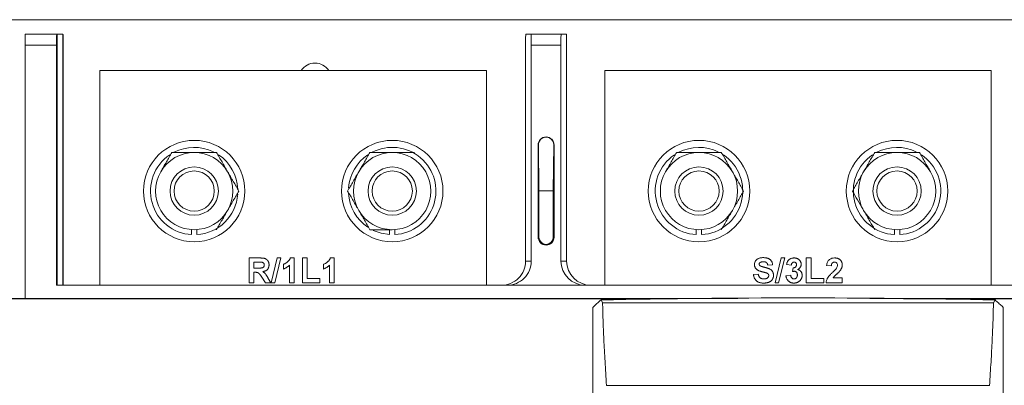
# Model space of a CAD drawing. Header units: inches. Extents: x 2934 to 6866, y 422 to 3136.
# Tile 25 of 84: x 3366 to 3570, y 1911 to 1987. Entities that reach past the tile are written whole.
import ezdxf

# ---------------------------------------------------------------- set-up
doc = ezdxf.new("R2010")
doc.units = ezdxf.units.IN
doc.header["$MEASUREMENT"] = 0
doc.layers.add('PWR_0400HP', color=7, linetype='Continuous')

# ---------------------------------------------------------------- blocks, each defined once
blk = doc.blocks.new('SSW6 S5 FRONT VIEW')
at = {"color": 7, "linetype": 'Continuous', "lineweight": 15}
for p, q in [((280.85, 12.41), (-81.85, 12.41)), ((-60.5, 7.11), (-60.5, 9.41)), ((-60.5, 9.41), (-57, 9.41)), ((-57, 9.41), (-57, 9.38)), ((-53.89, 9.41), (-57, 9.41)), ((-57, 9.38), (-53.96, 9.38)), ((-53.96, -42.59), (-53.96, 9.38)), ((-53.89, 9.41), (-52.71, 9.41)), ((-53.89, -42.59), (-53.89, 9.41)), ((-52.71, -42.59), (-52.71, 9.41)), ((-52.63, 9.33), (-52.71, 9.33)), ((-52.63, -42.59), (-52.63, 9.33)), ((44.25, 9.41), (43.14, 9.41)), ((44.25, 9.41), (50.46, 9.41)), ((50.46, 9.41), (51.56, 9.41)), ((-60.5, 7.11), (-60.5, -45.35)), ((-54, 7.11), (-60.5, 7.11)), ((-54, -42.59), (-54, 7.11)), ((-52.6, -42.59), (-52.6, 7.11)), ((43.1, -37.59), (43.1, 7.11)), ((44.29, -37.59), (44.29, 7.11)), ((50.41, 7.11), (44.29, 7.11)), ((50.41, -37.59), (50.41, 7.11)), ((51.6, -37.59), (51.6, 7.11)), ((35, 1.91), (-45, 1.91)), ((-45, 1.91), (-45, -42.59)), ((35, -42.59), (35, 1.91)), ((59.5, 1.91), (59.5, -42.59)), ((139.5, 1.91), (59.5, 1.91)), ((139.5, -42.59), (139.5, 1.91)), ((45.7, -13.54), (45.7, -32.64)), ((45.75, -13.54), (45.7, -13.54)), ((45.86, -23.04), (45.75, -13.54)), ((48.95, -13.54), (48.84, -23.04)), ((48.95, -13.54), (49, -13.54)), ((49, -32.64), (49, -13.54)), ((48.84, -23.04), (45.86, -23.04)), ((45.86, -23.04), (45.86, -32.64)), ((48.84, -32.64), (48.84, -23.04)), ((-26.05, -31.07), (-26.05, -32.12)), ((-24.95, -32.12), (-24.95, -31.07)), ((14.95, -31.09), (14.95, -32.12)), ((16.05, -32.12), (16.05, -31.07)), ((78.45, -31.07), (78.45, -32.12)), ((79.55, -32.12), (79.55, -31.07)), ((119.45, -31.07), (119.45, -32.12)), ((120.55, -32.12), (120.55, -31.07)), ((45.86, -32.64), (45.7, -32.64)), ((48.84, -32.64), (49, -32.64)), ((-14.15, -36.95), (-12, -36.95)), ((-14.15, -42.09), (-14.15, -36.95)), ((-12.32, -37.81), (-13.16, -37.81)), ((-13.16, -37.81), (-13.16, -39.06)), ((-9.56, -42.09), (-8.31, -36.95)), ((-7.57, -36.95), (-8.82, -42.09)), ((-8.31, -36.95), (-7.57, -36.95)), ((-7.04, -39.25), (-7.04, -38.27)), ((-5.79, -42.09), (-5.79, -38.43)), ((-5.59, -36.95), (-4.8, -36.95)), ((-4.8, -36.95), (-4.8, -42.09)), ((-3.09, -36.95), (-2.1, -36.95)), ((-3.09, -42.09), (-3.09, -36.95)), ((-2.1, -36.95), (-2.1, -41.23)), ((1.26, -39.25), (1.26, -38.27)), ((2.51, -42.09), (2.51, -38.43)), ((2.7, -36.95), (3.5, -36.95)), ((3.5, -36.95), (3.5, -42.09)), ((43.1, -37.59), (44.29, -37.59)), ((50.41, -37.59), (51.6, -37.59)), ((94.23, -38.4), (93.25, -38.46)), ((94.74, -42.09), (95.99, -36.95)), ((96.74, -36.95), (95.48, -42.09)), ((95.99, -36.95), (96.74, -36.95)), ((98.12, -38.46), (97.13, -38.32)), ((101.21, -36.95), (102.2, -36.95)), ((101.21, -42.09), (101.21, -36.95)), ((102.2, -36.95), (102.2, -41.23)), ((106.42, -38.6), (105.43, -38.5)), ((-13.16, -39.06), (-12.37, -39.06)), ((-13.16, -39.91), (-13.16, -42.09)), ((-12.94, -39.91), (-13.16, -39.91)), ((90.28, -40.37), (91.27, -40.31)), ((97, -40.63), (97.99, -40.51)), ((98.38, -39.79), (98.47, -38.99)), ((253, -42.59), (-54, -42.59)), ((-13.16, -42.09), (-14.15, -42.09)), ((-10.76, -42.09), (-11.49, -40.92)), ((-9.61, -42.09), (-10.76, -42.09)), ((-10.23, -41.07), (-9.61, -42.09)), ((-8.82, -42.09), (-9.56, -42.09)), ((-4.8, -42.09), (-5.79, -42.09)), ((0.53, -42.09), (-3.09, -42.09)), ((-2.1, -41.23), (0.53, -41.23)), ((0.53, -41.23), (0.53, -42.09)), ((3.5, -42.09), (2.51, -42.09)), ((95.48, -42.09), (94.74, -42.09)), ((104.84, -42.09), (101.21, -42.09)), ((102.2, -41.23), (104.84, -41.23)), ((104.84, -41.23), (104.84, -42.09)), ((108.66, -42.09), (105.3, -42.09)), ((106.75, -41.1), (108.66, -41.1)), ((108.66, -41.1), (108.66, -42.09)), ((87.04, -45.35), (-81.35, -45.35)), ((74.54, -45.43), (-81.35, -45.43)), ((139.95, -46.23), (59.05, -46.23)), ((280.35, -45.35), (114.35, -45.35)), ((280.35, -45.43), (121.37, -45.43)), ((139.95, -46.23), (140.28, -45.65)), ((57, -74.11), (57, -47.18)), ((142, -74.11), (142, -47.18)), ((139.14, -63.34), (59.86, -63.34))]:
    blk.add_line(p, q, dxfattribs=at)
at = {"color": 7, "linetype": 'Continuous', "lineweight": 15, "flags": 128}
for points in [[(20.12, -15.09), (20.12, -15.09)], [(-20.88, -31.09), (-20.88, -31.09)], [(11.55, -31.23), (13.18, -31.83), (14.95, -32.12)], [(83.62, -31.09), (83.62, -31.09)], [(115.38, -31.09), (115.38, -31.09)]]:
    blk.add_lwpolyline(points, dxfattribs=at)
at = {"color": 7, "linetype": 'Continuous', "lineweight": 15}
for centre, radius in [((-25.5, -23.09), 10.5), ((15.5, -23.09), 10.5), ((79, -23.09), 10.5), ((120, -23.09), 10.5), ((-25.5, -23.09), 5), ((15.5, -23.09), 5), ((79, -23.09), 5), ((120, -23.09), 5), ((-25.5, -23.09), 4.17), ((15.5, -23.09), 4.17), ((79, -23.09), 4.17), ((120, -23.09), 4.17)]:
    blk.add_circle(centre, radius, dxfattribs=at)
for centre, radius, start, end in [((-0.5, -0.09), 3.5, 34.8499, 145.1501), ((47.35, -13.54), 1.65, 0, 180), ((-25.5, -23.09), 9.05, 64.0284, 117.5629), ((15.5, -23.09), 9.05, 273.4842, 117.5629), ((79, -23.09), 9.05, 64.0284, 117.5629), ((120, -23.09), 9.05, 64.0284, 117.5629), ((-25.5, -23.09), 9.05, 124.1217, 266.5158), ((-25.5, -23.09), 8, 90, 150), ((-25.5, -23.09), 8, 30, 90), ((-25.5, -23.09), 9.05, 2.5346, 56.0252), ((15.5, -23.09), 9.05, 124.1217, 175.7581), ((15.5, -23.09), 8, 90, 150), ((15.5, -23.09), 8, 30, 90), ((79, -23.09), 9.05, 124.1217, 266.5158), ((79, -23.09), 8, 90, 150), ((79, -23.09), 8, 30, 90), ((79, -23.09), 9.05, 273.4842, 56.0252), ((120, -23.09), 9.05, 124.1217, 266.5158), ((120, -23.09), 8, 90, 150), ((120, -23.09), 8, 30, 90), ((120, -23.09), 9.05, 273.4842, 56.0252), ((-25.5, -23.09), 8, 150, 210), ((-25.5, -23.09), 8, 330, 30), ((15.5, -23.09), 8, 150, 210), ((15.5, -23.09), 8, 330, 30), ((79, -23.09), 8, 150, 210), ((79, -23.09), 8, 330, 30), ((120, -23.09), 8, 150, 210), ((120, -23.09), 8, 330, 30), ((-25.5, -23.09), 9.05, 273.4842, 355.8227), ((15.5, -23.09), 9.05, 182.6716, 236.1079), ((-25.5, -23.09), 8, 210, 270), ((-25.5, -23.09), 8, 270, 330), ((15.5, -23.09), 8, 210, 270), ((15.5, -23.09), 8, 270, 330), ((79, -23.09), 8, 210, 270), ((79, -23.09), 8, 270, 330), ((120, -23.09), 8, 210, 270), ((120, -23.09), 8, 270, 330), ((47.35, -32.64), 1.65, 180, 0), ((47.35, -32.64), 1.49, 180, 0)]:
    blk.add_arc(centre, radius, start, end, dxfattribs=at)
for centre, major_axis, ratio, start_param, end_param in [((-53.96, 7.11), (0, 2.3), 0.017455, 0.174802, 1.570796), ((-52.64, 7.11), (0, 2.3), 0.017455, 4.712389, 6.019262), ((43.14, 7.11), (0, 2.3), 0.017455, 0, 1.570796), ((44.25, 7.11), (0, 2.3), 0.017455, 4.712389, 6.283185), ((50.46, 7.11), (0, 2.3), 0.017455, 0, 1.570796), ((51.56, 7.11), (0, 2.3), 0.017455, 4.712389, 6.283185), ((47.35, -13.52), (0, 1.6), 0.999937, 4.701208, 7.865163), ((38.1, -37.59), (-5, 0), 0.999848, 1.570796, 3.141593), ((39.29, -37.59), (-5, 0), 0.999848, 1.570796, 3.141593), ((55.42, -37.59), (-5, 0), 0.999848, 0, 1.570796), ((56.6, -37.59), (-5, 0), 0.999848, 0, 1.570796)]:
    blk.add_ellipse(centre, major_axis=major_axis, ratio=ratio, start_param=start_param, end_param=end_param, dxfattribs=at)
for points, knots in [([(-32.43, -19.09), (-32.23, -18.75), (-32.03, -18.41), (-31.64, -17.73), (-31.45, -17.4), (-30.87, -16.4), (-30.49, -15.74), (-30.12, -15.09)], [0, 0, 0, 0, 0.25, 0.25, 0.5, 0.5, 1, 1, 1, 1]), ([(-30.12, -15.09), (-29.37, -15.09), (-28.6, -15.09), (-27.05, -15.09), (-26.28, -15.09), (-25.5, -15.09)], [0, 0, 0, 0, 0.5, 0.5, 1, 1, 1, 1]), ([(-25.5, -15.09), (-24.72, -15.09), (-23.93, -15.09), (-22.38, -15.09), (-21.63, -15.09), (-20.88, -15.09)], [0, 0, 0, 0, 0.5, 0.5, 1, 1, 1, 1]), ([(-20.88, -15.09), (-20.5, -15.74), (-20.12, -16.4), (-19.35, -17.73), (-18.96, -18.4), (-18.57, -19.09)], [0, 0, 0, 0, 0.5, 0.5, 1, 1, 1, 1]), ([(8.57, -19.09), (8.77, -18.75), (8.97, -18.41), (9.36, -17.73), (9.55, -17.4), (10.13, -16.4), (10.51, -15.74), (10.88, -15.09)], [0, 0, 0, 0, 0.25, 0.25, 0.5, 0.5, 1, 1, 1, 1]), ([(10.88, -15.09), (11.63, -15.09), (12.4, -15.09), (13.95, -15.09), (14.72, -15.09), (15.5, -15.09)], [0, 0, 0, 0, 0.5, 0.5, 1, 1, 1, 1]), ([(15.5, -15.09), (16.28, -15.09), (17.07, -15.09), (18.62, -15.09), (19.37, -15.09), (20.12, -15.09)], [0, 0, 0, 0, 0.5, 0.5, 1, 1, 1, 1]), ([(72.07, -19.09), (72.27, -18.75), (72.47, -18.41), (72.86, -17.73), (73.05, -17.4), (73.63, -16.4), (74.01, -15.74), (74.38, -15.09)], [0, 0, 0, 0, 0.25, 0.25, 0.5, 0.5, 1, 1, 1, 1]), ([(74.38, -15.09), (75.13, -15.09), (75.9, -15.09), (77.45, -15.09), (78.22, -15.09), (79, -15.09)], [0, 0, 0, 0, 0.5, 0.5, 1, 1, 1, 1]), ([(79, -15.09), (79.78, -15.09), (80.57, -15.09), (82.12, -15.09), (82.87, -15.09), (83.62, -15.09)], [0, 0, 0, 0, 0.5, 0.5, 1, 1, 1, 1]), ([(83.62, -15.09), (84, -15.74), (84.38, -16.4), (85.15, -17.73), (85.54, -18.4), (85.93, -19.09)], [0, 0, 0, 0, 0.5, 0.5, 1, 1, 1, 1]), ([(113.07, -19.09), (113.27, -18.75), (113.47, -18.41), (113.86, -17.73), (114.05, -17.4), (114.63, -16.4), (115.01, -15.74), (115.38, -15.09)], [0, 0, 0, 0, 0.25, 0.25, 0.5, 0.5, 1, 1, 1, 1]), ([(115.38, -15.09), (116.13, -15.09), (116.9, -15.09), (118.45, -15.09), (119.22, -15.09), (120, -15.09)], [0, 0, 0, 0, 0.5, 0.5, 1, 1, 1, 1]), ([(120, -15.09), (120.78, -15.09), (121.57, -15.09), (123.12, -15.09), (123.87, -15.09), (124.62, -15.09)], [0, 0, 0, 0, 0.5, 0.5, 1, 1, 1, 1]), ([(124.62, -15.09), (125, -15.74), (125.38, -16.4), (126.15, -17.73), (126.54, -18.4), (126.93, -19.09)], [0, 0, 0, 0, 0.5, 0.5, 1, 1, 1, 1]), ([(-18.57, -19.09), (-18.37, -19.43), (-18.18, -19.77), (-17.79, -20.44), (-17.59, -20.78), (-17.02, -21.78), (-16.64, -22.43), (-16.26, -23.09)], [0, 0, 0, 0, 0.25, 0.25, 0.5, 0.5, 1, 1, 1, 1]), ([(6.26, -23.09), (6.64, -22.43), (7.02, -21.77), (7.79, -20.44), (8.18, -19.77), (8.57, -19.09)], [0, 0, 0, 0, 0.5, 0.5, 1, 1, 1, 1]), ([(85.93, -19.09), (86.13, -19.43), (86.32, -19.77), (86.71, -20.44), (86.91, -20.78), (87.48, -21.78), (87.86, -22.43), (88.24, -23.09)], [0, 0, 0, 0, 0.25, 0.25, 0.5, 0.5, 1, 1, 1, 1]), ([(110.76, -23.09), (111.14, -22.43), (111.52, -21.77), (112.29, -20.44), (112.68, -19.77), (113.07, -19.09)], [0, 0, 0, 0, 0.5, 0.5, 1, 1, 1, 1]), ([(-16.26, -23.09), (-16.64, -23.74), (-17.02, -24.4), (-17.79, -25.73), (-18.18, -26.4), (-18.57, -27.09)], [0, 0, 0, 0, 0.5, 0.5, 1, 1, 1, 1]), ([(8.57, -27.09), (8.38, -26.75), (8.18, -26.41), (7.79, -25.73), (7.6, -25.4), (7.02, -24.4), (6.64, -23.74), (6.26, -23.09)], [0, 0, 0, 0, 0.25, 0.25, 0.5, 0.5, 1, 1, 1, 1]), ([(88.24, -23.09), (87.86, -23.74), (87.48, -24.4), (86.71, -25.73), (86.32, -26.4), (85.93, -27.09)], [0, 0, 0, 0, 0.5, 0.5, 1, 1, 1, 1]), ([(113.07, -27.09), (113.02, -26.99), (112.6, -26.27), (111.82, -24.92), (111.12, -23.7), (110.76, -23.09)], [0, 0, 0, 0, 0.070085, 0.530781, 1, 1, 1, 1]), ([(-18.57, -27.09), (-18.77, -27.43), (-18.96, -27.77), (-19.35, -28.44), (-19.55, -28.78), (-20.12, -29.78), (-20.5, -30.43), (-20.88, -31.09)], [0, 0, 0, 0, 0.25, 0.25, 0.5, 0.5, 1, 1, 1, 1]), ([(10.88, -31.09), (10.51, -30.43), (10.12, -29.77), (9.36, -28.44), (8.97, -27.77), (8.57, -27.09)], [0, 0, 0, 0, 0.5, 0.5, 1, 1, 1, 1]), ([(85.93, -27.09), (85.73, -27.43), (85.54, -27.77), (85.15, -28.44), (84.95, -28.78), (84.38, -29.78), (84, -30.43), (83.62, -31.09)], [0, 0, 0, 0, 0.25, 0.25, 0.5, 0.5, 1, 1, 1, 1]), ([(115.38, -31.09), (115.01, -30.43), (114.62, -29.77), (113.86, -28.44), (113.47, -27.77), (113.07, -27.09)], [0, 0, 0, 0, 0.5, 0.5, 1, 1, 1, 1]), ([(10.88, -31.09), (11.63, -31.09), (12.4, -31.09), (13.95, -31.09), (14.72, -31.09), (15.5, -31.09)], [0, 0, 0, 0, 0.5, 0.5, 1, 1, 1, 1]), ([(-12.37, -39.06), (-12.31, -39.06), (-12.19, -39.06), (-12.02, -39.05), (-11.88, -39.05), (-11.75, -39.04), (-11.63, -39.03), (-11.54, -39.02), (-11.46, -39.01), (-11.39, -38.99), (-11.31, -38.96), (-11.23, -38.92), (-11.16, -38.86), (-11.1, -38.79), (-11.05, -38.71), (-11.02, -38.62), (-10.99, -38.52), (-10.99, -38.45), (-10.99, -38.42)], [0, 0, 0, 0, 0.106133, 0.2022, 0.287612, 0.362434, 0.427235, 0.481515, 0.525378, 0.559603, 0.615755, 0.66966, 0.72189, 0.773986, 0.827166, 0.881228, 0.938789, 1, 1, 1, 1]), ([(-12.37, -39.06), (-12.31, -39.06), (-12.19, -39.06), (-12.02, -39.05), (-11.88, -39.05), (-11.75, -39.04), (-11.63, -39.03), (-11.54, -39.02), (-11.46, -39.01), (-11.39, -38.99), (-11.31, -38.96), (-11.23, -38.92), (-11.16, -38.86), (-11.1, -38.79), (-11.05, -38.71), (-11.02, -38.62), (-10.99, -38.52), (-10.99, -38.45), (-10.99, -38.42)], [0, 0, 0, 0, 0.106133, 0.2022, 0.287612, 0.362434, 0.427235, 0.481515, 0.525378, 0.559603, 0.615755, 0.66966, 0.72189, 0.773986, 0.827166, 0.881228, 0.938789, 1, 1, 1, 1]), ([(-11.54, -37.82), (-11.55, -37.82), (-11.59, -37.82), (-11.64, -37.81), (-11.72, -37.81), (-11.81, -37.81), (-11.91, -37.81), (-12.04, -37.81), (-12.17, -37.81), (-12.27, -37.81), (-12.32, -37.81)], [0, 0, 0, 0, 0.052659, 0.124813, 0.21921, 0.333205, 0.469464, 0.625352, 0.802199, 1, 1, 1, 1]), ([(-11.54, -37.82), (-11.55, -37.82), (-11.59, -37.82), (-11.64, -37.81), (-11.72, -37.81), (-11.81, -37.81), (-11.91, -37.81), (-12.04, -37.81), (-12.17, -37.81), (-12.27, -37.81), (-12.32, -37.81)], [0, 0, 0, 0, 0.052659, 0.124813, 0.21921, 0.333205, 0.469464, 0.625352, 0.802199, 1, 1, 1, 1]), ([(-12, -36.95), (-11.93, -36.95), (-11.8, -36.95), (-11.62, -36.96), (-11.45, -36.97), (-11.3, -36.98), (-11.16, -37), (-11.03, -37.02), (-10.92, -37.05), (-10.82, -37.08), (-10.72, -37.12), (-10.64, -37.17), (-10.56, -37.22), (-10.48, -37.28), (-10.41, -37.34), (-10.34, -37.41), (-10.28, -37.49), (-10.22, -37.57), (-10.17, -37.66), (-10.13, -37.75), (-10.09, -37.85), (-10.06, -37.95), (-10.03, -38.05), (-10.02, -38.15), (-10, -38.26), (-10, -38.34), (-10, -38.37)], [0, 0, 0, 0, 0.069825, 0.134565, 0.194651, 0.249722, 0.300282, 0.346384, 0.387789, 0.424666, 0.459085, 0.493256, 0.527124, 0.561048, 0.595231, 0.629883, 0.664994, 0.701292, 0.737973, 0.774267, 0.810855, 0.847273, 0.884511, 0.922312, 0.960505, 1, 1, 1, 1]), ([(-12, -36.95), (-11.93, -36.95), (-11.8, -36.95), (-11.62, -36.96), (-11.45, -36.97), (-11.3, -36.98), (-11.16, -37), (-11.03, -37.02), (-10.92, -37.05), (-10.82, -37.08), (-10.72, -37.12), (-10.64, -37.17), (-10.56, -37.22), (-10.48, -37.28), (-10.41, -37.34), (-10.34, -37.41), (-10.28, -37.49), (-10.22, -37.57), (-10.17, -37.66), (-10.13, -37.75), (-10.09, -37.85), (-10.06, -37.95), (-10.03, -38.05), (-10.02, -38.15), (-10, -38.26), (-10, -38.34), (-10, -38.37)], [0, 0, 0, 0, 0.069825, 0.134565, 0.194651, 0.249722, 0.300282, 0.346384, 0.387789, 0.424666, 0.459085, 0.493256, 0.527124, 0.561048, 0.595231, 0.629883, 0.664994, 0.701292, 0.737973, 0.774267, 0.810855, 0.847273, 0.884511, 0.922312, 0.960505, 1, 1, 1, 1]), ([(-10.99, -38.42), (-10.99, -38.38), (-11, -38.3), (-11.02, -38.19), (-11.07, -38.1), (-11.13, -38.01), (-11.21, -37.94), (-11.31, -37.89), (-11.42, -37.85), (-11.5, -37.83), (-11.54, -37.82)], [0, 0, 0, 0, 0.132806, 0.256229, 0.372106, 0.487933, 0.606205, 0.729024, 0.858388, 1, 1, 1, 1]), ([(-10.99, -38.42), (-10.99, -38.38), (-11, -38.3), (-11.02, -38.19), (-11.07, -38.1), (-11.13, -38.01), (-11.21, -37.94), (-11.31, -37.89), (-11.42, -37.85), (-11.5, -37.83), (-11.54, -37.82)], [0, 0, 0, 0, 0.132806, 0.256229, 0.372106, 0.487933, 0.606205, 0.729024, 0.858388, 1, 1, 1, 1]), ([(-10, -38.37), (-10, -38.42), (-10.01, -38.51), (-10.02, -38.64), (-10.05, -38.77), (-10.08, -38.89), (-10.13, -39.01), (-10.18, -39.12), (-10.25, -39.22), (-10.32, -39.32), (-10.41, -39.41), (-10.51, -39.49), (-10.61, -39.56), (-10.73, -39.62), (-10.86, -39.68), (-10.99, -39.72), (-11.14, -39.76), (-11.24, -39.78), (-11.29, -39.79)], [0, 0, 0, 0, 0.066199, 0.129371, 0.190807, 0.250677, 0.308758, 0.366624, 0.423704, 0.481897, 0.540034, 0.599076, 0.659654, 0.722117, 0.786819, 0.85404, 0.925297, 1, 1, 1, 1]), ([(-10, -38.37), (-10, -38.42), (-10.01, -38.51), (-10.02, -38.64), (-10.05, -38.77), (-10.08, -38.89), (-10.13, -39.01), (-10.18, -39.12), (-10.25, -39.22), (-10.32, -39.32), (-10.41, -39.41), (-10.51, -39.49), (-10.61, -39.56), (-10.73, -39.62), (-10.86, -39.68), (-10.99, -39.72), (-11.14, -39.76), (-11.24, -39.78), (-11.29, -39.79)], [0, 0, 0, 0, 0.066199, 0.129371, 0.190807, 0.250677, 0.308758, 0.366624, 0.423704, 0.481897, 0.540034, 0.599076, 0.659654, 0.722117, 0.786819, 0.85404, 0.925297, 1, 1, 1, 1]), ([(-7.04, -38.27), (-6.97, -38.24), (-6.84, -38.19), (-6.63, -38.08), (-6.42, -37.94), (-6.24, -37.81), (-6.1, -37.69), (-6, -37.6), (-5.91, -37.5), (-5.83, -37.4), (-5.76, -37.29), (-5.69, -37.18), (-5.64, -37.07), (-5.61, -36.99), (-5.59, -36.95)], [0, 0, 0, 0, 0.104468, 0.218644, 0.343272, 0.47968, 0.54956, 0.61744, 0.683548, 0.748608, 0.812184, 0.874875, 0.937432, 1, 1, 1, 1]), ([(-5.79, -38.43), (-5.83, -38.47), (-5.92, -38.57), (-6.07, -38.69), (-6.21, -38.81), (-6.37, -38.92), (-6.53, -39.01), (-6.69, -39.1), (-6.86, -39.19), (-6.98, -39.23), (-7.04, -39.25)], [0, 0, 0, 0, 0.126576, 0.251944, 0.376416, 0.50009, 0.624182, 0.748738, 0.873864, 1, 1, 1, 1]), ([(1.26, -38.27), (1.32, -38.24), (1.46, -38.19), (1.66, -38.08), (1.88, -37.94), (2.06, -37.81), (2.2, -37.69), (2.3, -37.6), (2.39, -37.5), (2.47, -37.4), (2.54, -37.29), (2.6, -37.18), (2.66, -37.07), (2.69, -36.99), (2.7, -36.95)], [0, 0, 0, 0, 0.104468, 0.218644, 0.343272, 0.47968, 0.54956, 0.61744, 0.683548, 0.748608, 0.812184, 0.874875, 0.937432, 1, 1, 1, 1]), ([(1.26, -38.27), (1.32, -38.24), (1.46, -38.19), (1.66, -38.08), (1.88, -37.94), (2.06, -37.81), (2.2, -37.69), (2.3, -37.6), (2.39, -37.5), (2.47, -37.4), (2.54, -37.29), (2.6, -37.18), (2.66, -37.07), (2.69, -36.99), (2.7, -36.95)], [0, 0, 0, 0, 0.104468, 0.218644, 0.343272, 0.47968, 0.54956, 0.61744, 0.683548, 0.748608, 0.812184, 0.874875, 0.937432, 1, 1, 1, 1]), ([(2.51, -38.43), (2.46, -38.47), (2.38, -38.57), (2.23, -38.69), (2.09, -38.81), (1.93, -38.92), (1.77, -39.01), (1.61, -39.1), (1.44, -39.19), (1.32, -39.23), (1.26, -39.25)], [0, 0, 0, 0, 0.126576, 0.251944, 0.376416, 0.50009, 0.624182, 0.748738, 0.873864, 1, 1, 1, 1]), ([(2.51, -38.43), (2.46, -38.47), (2.38, -38.57), (2.23, -38.69), (2.09, -38.81), (1.93, -38.92), (1.77, -39.01), (1.61, -39.1), (1.44, -39.19), (1.32, -39.23), (1.26, -39.25)], [0, 0, 0, 0, 0.126576, 0.251944, 0.376416, 0.50009, 0.624182, 0.748738, 0.873864, 1, 1, 1, 1]), ([(90.48, -38.3), (90.48, -38.24), (90.49, -38.11), (90.53, -37.92), (90.6, -37.74), (90.68, -37.6), (90.75, -37.49), (90.82, -37.42), (90.89, -37.34), (90.96, -37.28), (91.04, -37.21), (91.13, -37.16), (91.22, -37.1), (91.36, -37.04), (91.54, -36.98), (91.78, -36.92), (92.04, -36.89), (92.22, -36.89), (92.31, -36.88)], [0, 0, 0, 0, 0.073764, 0.146326, 0.219949, 0.295379, 0.334011, 0.372257, 0.410866, 0.449535, 0.488781, 0.528834, 0.569759, 0.612062, 0.699908, 0.792989, 0.8927, 1, 1, 1, 1]), ([(90.48, -38.3), (90.48, -38.24), (90.49, -38.11), (90.53, -37.92), (90.6, -37.74), (90.68, -37.6), (90.75, -37.49), (90.82, -37.42), (90.89, -37.34), (90.96, -37.28), (91.04, -37.21), (91.13, -37.16), (91.22, -37.1), (91.36, -37.04), (91.54, -36.98), (91.78, -36.92), (92.04, -36.89), (92.22, -36.89), (92.31, -36.88)], [0, 0, 0, 0, 0.073764, 0.146326, 0.219949, 0.295379, 0.334011, 0.372257, 0.410866, 0.449535, 0.488781, 0.528834, 0.569759, 0.612062, 0.699908, 0.792989, 0.8927, 1, 1, 1, 1]), ([(90.95, -39.33), (90.92, -39.29), (90.84, -39.22), (90.75, -39.11), (90.66, -38.99), (90.6, -38.86), (90.54, -38.73), (90.51, -38.59), (90.48, -38.45), (90.48, -38.35), (90.48, -38.3)], [0, 0, 0, 0, 0.133054, 0.260864, 0.384835, 0.506941, 0.627504, 0.749214, 0.872651, 1, 1, 1, 1]), ([(91.63, -37.92), (91.6, -37.94), (91.56, -37.98), (91.5, -38.06), (91.47, -38.14), (91.47, -38.2), (91.47, -38.23)], [0, 0, 0, 0, 0.259464, 0.502502, 0.744885, 1, 1, 1, 1]), ([(91.47, -38.23), (91.47, -38.26), (91.47, -38.32), (91.5, -38.4), (91.55, -38.48), (91.6, -38.52), (91.62, -38.54)], [0, 0, 0, 0, 0.246345, 0.485261, 0.731951, 1, 1, 1, 1]), ([(91.62, -38.54), (91.64, -38.55), (91.68, -38.58), (91.76, -38.62), (91.85, -38.67), (91.96, -38.71), (92.08, -38.75), (92.23, -38.79), (92.39, -38.84), (92.56, -38.88), (92.74, -38.92), (92.91, -38.97), (93.06, -39.01), (93.21, -39.06), (93.34, -39.1), (93.46, -39.15), (93.57, -39.2), (93.7, -39.26), (93.84, -39.34), (93.99, -39.47), (94.12, -39.61), (94.21, -39.74), (94.28, -39.85), (94.32, -39.94), (94.35, -40.03), (94.38, -40.13), (94.4, -40.24), (94.42, -40.35), (94.43, -40.46), (94.43, -40.54), (94.43, -40.58)], [0, 0, 0, 0, 0.018281, 0.040851, 0.06742, 0.098236, 0.13339, 0.172761, 0.216898, 0.265232, 0.314356, 0.360395, 0.4033, 0.443173, 0.480216, 0.513952, 0.544926, 0.573058, 0.625371, 0.67606, 0.726118, 0.776675, 0.802168, 0.82813, 0.85447, 0.881844, 0.909815, 0.938613, 0.968808, 1, 1, 1, 1]), ([(91.62, -38.54), (91.64, -38.55), (91.68, -38.58), (91.76, -38.62), (91.85, -38.67), (91.96, -38.71), (92.08, -38.75), (92.23, -38.79), (92.39, -38.84), (92.56, -38.88), (92.74, -38.92), (92.91, -38.97), (93.06, -39.01), (93.21, -39.06), (93.34, -39.1), (93.46, -39.15), (93.57, -39.2), (93.7, -39.26), (93.84, -39.34), (93.99, -39.47), (94.12, -39.61), (94.21, -39.74), (94.28, -39.85), (94.32, -39.94), (94.35, -40.03), (94.38, -40.13), (94.4, -40.24), (94.42, -40.35), (94.43, -40.46), (94.43, -40.54), (94.43, -40.58)], [0, 0, 0, 0, 0.018281, 0.040851, 0.06742, 0.098236, 0.13339, 0.172761, 0.216898, 0.265232, 0.314356, 0.360395, 0.4033, 0.443173, 0.480216, 0.513952, 0.544926, 0.573058, 0.625371, 0.67606, 0.726118, 0.776675, 0.802168, 0.82813, 0.85447, 0.881844, 0.909815, 0.938613, 0.968808, 1, 1, 1, 1]), ([(92.32, -37.74), (92.29, -37.74), (92.22, -37.74), (92.11, -37.75), (92.02, -37.76), (91.93, -37.78), (91.84, -37.81), (91.77, -37.84), (91.69, -37.88), (91.65, -37.91), (91.63, -37.92)], [0, 0, 0, 0, 0.148335, 0.288592, 0.421401, 0.547152, 0.666859, 0.782766, 0.892668, 1, 1, 1, 1]), ([(92.31, -36.88), (92.39, -36.88), (92.53, -36.89), (92.75, -36.91), (92.95, -36.94), (93.14, -36.98), (93.31, -37.04), (93.46, -37.11), (93.61, -37.2), (93.73, -37.29), (93.85, -37.4), (93.94, -37.52), (94.03, -37.64), (94.1, -37.78), (94.16, -37.92), (94.2, -38.07), (94.22, -38.23), (94.23, -38.34), (94.23, -38.4)], [0, 0, 0, 0, 0.082821, 0.161085, 0.234352, 0.303094, 0.368548, 0.430801, 0.490155, 0.547887, 0.604071, 0.659126, 0.713946, 0.768328, 0.823593, 0.880407, 0.939019, 1, 1, 1, 1]), ([(92.31, -36.88), (92.39, -36.88), (92.53, -36.89), (92.75, -36.91), (92.95, -36.94), (93.14, -36.98), (93.31, -37.04), (93.46, -37.11), (93.61, -37.2), (93.73, -37.29), (93.85, -37.4), (93.94, -37.52), (94.03, -37.64), (94.1, -37.78), (94.16, -37.92), (94.2, -38.07), (94.22, -38.23), (94.23, -38.34), (94.23, -38.4)], [0, 0, 0, 0, 0.082821, 0.161085, 0.234352, 0.303094, 0.368548, 0.430801, 0.490155, 0.547887, 0.604071, 0.659126, 0.713946, 0.768328, 0.823593, 0.880407, 0.939019, 1, 1, 1, 1]), ([(93.25, -38.46), (93.24, -38.43), (93.23, -38.37), (93.2, -38.29), (93.18, -38.21), (93.15, -38.13), (93.11, -38.07), (93.07, -38.01), (93.02, -37.95), (92.97, -37.91), (92.91, -37.87), (92.84, -37.83), (92.77, -37.8), (92.7, -37.78), (92.61, -37.76), (92.52, -37.75), (92.42, -37.74), (92.36, -37.74), (92.32, -37.74)], [0, 0, 0, 0, 0.071923, 0.140171, 0.204853, 0.264845, 0.322388, 0.378047, 0.431346, 0.483538, 0.537015, 0.592053, 0.649984, 0.711458, 0.777245, 0.846953, 0.920818, 1, 1, 1, 1]), ([(93.25, -38.46), (93.24, -38.43), (93.23, -38.37), (93.2, -38.29), (93.18, -38.21), (93.15, -38.13), (93.11, -38.07), (93.07, -38.01), (93.02, -37.95), (92.97, -37.91), (92.91, -37.87), (92.84, -37.83), (92.77, -37.8), (92.7, -37.78), (92.61, -37.76), (92.52, -37.75), (92.42, -37.74), (92.36, -37.74), (92.32, -37.74)], [0, 0, 0, 0, 0.071923, 0.140171, 0.204853, 0.264845, 0.322388, 0.378047, 0.431346, 0.483538, 0.537015, 0.592053, 0.649984, 0.711458, 0.777245, 0.846953, 0.920818, 1, 1, 1, 1]), ([(97.13, -38.32), (97.15, -38.24), (97.18, -38.1), (97.24, -37.89), (97.32, -37.71), (97.41, -37.56), (97.51, -37.42), (97.63, -37.3), (97.77, -37.2), (97.93, -37.11), (98.1, -37.04), (98.28, -36.99), (98.48, -36.96), (98.61, -36.95), (98.67, -36.95)], [0, 0, 0, 0, 0.101744, 0.194761, 0.279306, 0.356925, 0.431222, 0.505771, 0.582059, 0.661475, 0.743234, 0.826021, 0.911199, 1, 1, 1, 1]), ([(97.13, -38.32), (97.15, -38.24), (97.18, -38.1), (97.24, -37.89), (97.32, -37.71), (97.41, -37.56), (97.51, -37.42), (97.63, -37.3), (97.77, -37.2), (97.93, -37.11), (98.1, -37.04), (98.28, -36.99), (98.48, -36.96), (98.61, -36.95), (98.67, -36.95)], [0, 0, 0, 0, 0.101744, 0.194761, 0.279306, 0.356925, 0.431222, 0.505771, 0.582059, 0.661475, 0.743234, 0.826021, 0.911199, 1, 1, 1, 1]), ([(98.68, -37.81), (98.65, -37.81), (98.58, -37.81), (98.48, -37.84), (98.39, -37.9), (98.3, -37.97), (98.23, -38.07), (98.18, -38.18), (98.14, -38.32), (98.13, -38.41), (98.12, -38.46)], [0, 0, 0, 0, 0.111295, 0.218768, 0.327226, 0.442182, 0.564356, 0.69518, 0.839811, 1, 1, 1, 1]), ([(98.47, -38.99), (98.5, -38.99), (98.56, -38.99), (98.63, -38.99), (98.71, -38.97), (98.77, -38.95), (98.84, -38.93), (98.89, -38.9), (98.95, -38.87), (99.01, -38.81), (99.08, -38.73), (99.13, -38.62), (99.17, -38.49), (99.17, -38.4), (99.17, -38.35)], [0, 0, 0, 0, 0.07641, 0.148273, 0.217049, 0.281469, 0.343736, 0.402683, 0.461762, 0.519986, 0.635442, 0.749918, 0.870631, 1, 1, 1, 1]), ([(98.67, -36.95), (98.73, -36.95), (98.84, -36.95), (99.01, -36.98), (99.16, -37.01), (99.31, -37.06), (99.45, -37.13), (99.58, -37.21), (99.7, -37.3), (99.77, -37.37), (99.81, -37.41)], [0, 0, 0, 0, 0.136323, 0.267128, 0.393548, 0.516063, 0.636091, 0.756259, 0.877149, 1, 1, 1, 1]), ([(99.17, -38.35), (99.17, -38.31), (99.17, -38.24), (99.14, -38.13), (99.1, -38.03), (99.04, -37.95), (98.97, -37.89), (98.88, -37.84), (98.79, -37.81), (98.72, -37.81), (98.68, -37.81)], [0, 0, 0, 0, 0.143418, 0.275282, 0.39895, 0.51914, 0.636304, 0.753277, 0.871369, 1, 1, 1, 1]), ([(100.16, -38.27), (100.16, -38.32), (100.15, -38.43), (100.12, -38.59), (100.06, -38.74), (99.98, -38.88), (99.87, -39.01), (99.74, -39.13), (99.59, -39.25), (99.48, -39.31), (99.42, -39.35)], [0, 0, 0, 0, 0.119707, 0.235965, 0.350594, 0.467989, 0.588642, 0.716407, 0.853301, 1, 1, 1, 1]), ([(100.16, -38.27), (100.16, -38.32), (100.15, -38.43), (100.12, -38.59), (100.06, -38.74), (99.98, -38.88), (99.87, -39.01), (99.74, -39.13), (99.59, -39.25), (99.48, -39.31), (99.42, -39.35)], [0, 0, 0, 0, 0.119707, 0.235965, 0.350594, 0.467989, 0.588642, 0.716407, 0.853301, 1, 1, 1, 1]), ([(99.81, -37.41), (99.84, -37.44), (99.89, -37.5), (99.96, -37.6), (100.02, -37.71), (100.07, -37.81), (100.11, -37.92), (100.14, -38.03), (100.16, -38.15), (100.16, -38.23), (100.16, -38.27)], [0, 0, 0, 0, 0.133211, 0.263105, 0.387699, 0.511094, 0.63235, 0.753235, 0.87609, 1, 1, 1, 1]), ([(105.43, -38.5), (105.46, -38.26), (105.53, -37.79), (105.96, -37.25), (106.52, -36.99), (106.89, -36.96), (107.08, -36.95)], [0, 0, 0, 0, 0.280755, 0.55897, 0.779277, 1, 1, 1, 1]), ([(105.43, -38.5), (105.46, -38.26), (105.53, -37.79), (105.96, -37.25), (106.52, -36.99), (106.89, -36.96), (107.08, -36.95)], [0, 0, 0, 0, 0.280755, 0.55897, 0.779277, 1, 1, 1, 1]), ([(107.06, -37.81), (106.99, -37.81), (106.84, -37.82), (106.65, -37.93), (106.46, -38.18), (106.43, -38.42), (106.42, -38.6)], [0, 0, 0, 0, 0.187251, 0.374098, 0.560701, 1, 1, 1, 1]), ([(107.67, -38.48), (107.66, -38.38), (107.65, -38.19), (107.51, -37.95), (107.29, -37.82), (107.13, -37.81), (107.06, -37.81)], [0, 0, 0, 0, 0.280668, 0.559462, 0.779375, 1, 1, 1, 1]), ([(107.08, -36.95), (107.14, -36.95), (107.26, -36.95), (107.43, -36.97), (107.58, -37), (107.74, -37.05), (107.88, -37.1), (108.01, -37.17), (108.13, -37.25), (108.24, -37.35), (108.34, -37.45), (108.42, -37.56), (108.49, -37.68), (108.55, -37.8), (108.6, -37.93), (108.63, -38.06), (108.65, -38.2), (108.65, -38.3), (108.66, -38.35)], [0, 0, 0, 0, 0.075659, 0.147355, 0.216046, 0.281648, 0.345399, 0.407414, 0.469007, 0.530047, 0.590287, 0.648525, 0.706151, 0.763099, 0.820424, 0.878501, 0.938237, 1, 1, 1, 1]), ([(107.08, -36.95), (107.14, -36.95), (107.26, -36.95), (107.43, -36.97), (107.58, -37), (107.74, -37.05), (107.88, -37.1), (108.01, -37.17), (108.13, -37.25), (108.24, -37.35), (108.34, -37.45), (108.42, -37.56), (108.49, -37.68), (108.55, -37.8), (108.6, -37.93), (108.63, -38.06), (108.65, -38.2), (108.65, -38.3), (108.66, -38.35)], [0, 0, 0, 0, 0.075659, 0.147355, 0.216046, 0.281648, 0.345399, 0.407414, 0.469007, 0.530047, 0.590287, 0.648525, 0.706151, 0.763099, 0.820424, 0.878501, 0.938237, 1, 1, 1, 1]), ([(107.47, -39.07), (107.53, -38.97), (107.64, -38.78), (107.66, -38.57), (107.67, -38.48)], [0, 0, 0, 0, 0.56013, 1, 1, 1, 1]), ([(108.66, -38.35), (108.65, -38.4), (108.65, -38.51), (108.63, -38.68), (108.59, -38.84), (108.54, -39), (108.47, -39.15), (108.38, -39.31), (108.28, -39.47), (108.2, -39.58), (108.16, -39.63)], [0, 0, 0, 0, 0.119187, 0.236449, 0.352696, 0.469129, 0.589812, 0.717614, 0.854607, 1, 1, 1, 1]), ([(108.66, -38.35), (108.65, -38.4), (108.65, -38.51), (108.63, -38.68), (108.59, -38.84), (108.54, -39), (108.47, -39.15), (108.38, -39.31), (108.28, -39.47), (108.2, -39.58), (108.16, -39.63)], [0, 0, 0, 0, 0.119187, 0.236449, 0.352696, 0.469129, 0.589812, 0.717614, 0.854607, 1, 1, 1, 1]), ([(-11.49, -40.92), (-11.53, -40.87), (-11.59, -40.78), (-11.68, -40.66), (-11.77, -40.54), (-11.84, -40.45), (-11.91, -40.36), (-11.97, -40.29), (-12.02, -40.23), (-12.08, -40.17), (-12.14, -40.11), (-12.22, -40.05), (-12.31, -40), (-12.4, -39.97), (-12.5, -39.94), (-12.63, -39.93), (-12.78, -39.91), (-12.88, -39.91), (-12.94, -39.91)], [0, 0, 0, 0, 0.091586, 0.174857, 0.249818, 0.316476, 0.374075, 0.423742, 0.46481, 0.498044, 0.554127, 0.607352, 0.657501, 0.706301, 0.760896, 0.827655, 0.907105, 1, 1, 1, 1]), ([(-11.49, -40.92), (-11.53, -40.87), (-11.59, -40.78), (-11.68, -40.66), (-11.77, -40.54), (-11.84, -40.45), (-11.91, -40.36), (-11.97, -40.29), (-12.02, -40.23), (-12.08, -40.17), (-12.14, -40.11), (-12.22, -40.05), (-12.31, -40), (-12.4, -39.97), (-12.5, -39.94), (-12.63, -39.93), (-12.78, -39.91), (-12.88, -39.91), (-12.94, -39.91)], [0, 0, 0, 0, 0.091586, 0.174857, 0.249818, 0.316476, 0.374075, 0.423742, 0.46481, 0.498044, 0.554127, 0.607352, 0.657501, 0.706301, 0.760896, 0.827655, 0.907105, 1, 1, 1, 1]), ([(-11.29, -39.79), (-11.24, -39.82), (-11.14, -39.88), (-11.01, -39.99), (-10.88, -40.1), (-10.79, -40.2), (-10.72, -40.29), (-10.66, -40.37), (-10.6, -40.46), (-10.54, -40.56), (-10.47, -40.67), (-10.39, -40.79), (-10.31, -40.93), (-10.26, -41.02), (-10.23, -41.07)], [0, 0, 0, 0, 0.107124, 0.209177, 0.307638, 0.402201, 0.451656, 0.508765, 0.572745, 0.643649, 0.721844, 0.807544, 0.900256, 1, 1, 1, 1]), ([(-11.29, -39.79), (-11.24, -39.82), (-11.14, -39.88), (-11.01, -39.99), (-10.88, -40.1), (-10.79, -40.2), (-10.72, -40.29), (-10.66, -40.37), (-10.6, -40.46), (-10.54, -40.56), (-10.47, -40.67), (-10.39, -40.79), (-10.31, -40.93), (-10.26, -41.02), (-10.23, -41.07)], [0, 0, 0, 0, 0.107124, 0.209177, 0.307638, 0.402201, 0.451656, 0.508765, 0.572745, 0.643649, 0.721844, 0.807544, 0.900256, 1, 1, 1, 1]), ([(92.39, -42.15), (92.31, -42.15), (92.16, -42.15), (91.94, -42.13), (91.73, -42.09), (91.53, -42.04), (91.35, -41.98), (91.19, -41.9), (91.04, -41.81), (90.9, -41.7), (90.78, -41.58), (90.66, -41.45), (90.57, -41.3), (90.48, -41.14), (90.41, -40.97), (90.35, -40.78), (90.31, -40.58), (90.29, -40.44), (90.28, -40.37)], [0, 0, 0, 0, 0.07612, 0.148207, 0.216234, 0.28066, 0.3423, 0.401409, 0.458643, 0.514778, 0.570706, 0.626635, 0.683462, 0.741978, 0.802149, 0.865155, 0.930813, 1, 1, 1, 1]), ([(92.13, -39.83), (92.06, -39.81), (91.93, -39.78), (91.75, -39.72), (91.57, -39.67), (91.42, -39.6), (91.28, -39.54), (91.16, -39.47), (91.05, -39.4), (90.98, -39.35), (90.95, -39.33)], [0, 0, 0, 0, 0.161735, 0.312041, 0.452204, 0.58122, 0.699855, 0.809224, 0.908455, 1, 1, 1, 1]), ([(91.27, -40.31), (91.28, -40.35), (91.29, -40.43), (91.33, -40.54), (91.36, -40.65), (91.41, -40.75), (91.46, -40.84), (91.52, -40.92), (91.58, -40.99), (91.65, -41.06), (91.72, -41.11), (91.8, -41.16), (91.89, -41.2), (91.98, -41.24), (92.08, -41.26), (92.19, -41.28), (92.3, -41.29), (92.38, -41.29), (92.41, -41.3)], [0, 0, 0, 0, 0.075298, 0.146262, 0.213494, 0.277552, 0.338889, 0.397673, 0.455174, 0.510801, 0.566088, 0.62203, 0.679183, 0.738069, 0.799008, 0.86324, 0.929927, 1, 1, 1, 1]), ([(91.27, -40.31), (91.28, -40.35), (91.29, -40.43), (91.33, -40.54), (91.36, -40.65), (91.41, -40.75), (91.46, -40.84), (91.52, -40.92), (91.58, -40.99), (91.65, -41.06), (91.72, -41.11), (91.8, -41.16), (91.89, -41.2), (91.98, -41.24), (92.08, -41.26), (92.19, -41.28), (92.3, -41.29), (92.38, -41.29), (92.41, -41.3)], [0, 0, 0, 0, 0.075298, 0.146262, 0.213494, 0.277552, 0.338889, 0.397673, 0.455174, 0.510801, 0.566088, 0.62203, 0.679183, 0.738069, 0.799008, 0.86324, 0.929927, 1, 1, 1, 1]), ([(92.96, -40.05), (92.94, -40.05), (92.9, -40.03), (92.84, -40.02), (92.75, -39.99), (92.66, -39.96), (92.55, -39.94), (92.42, -39.9), (92.28, -39.87), (92.18, -39.84), (92.13, -39.83)], [0, 0, 0, 0, 0.065228, 0.14597, 0.245216, 0.362649, 0.495673, 0.646053, 0.814351, 1, 1, 1, 1]), ([(94.43, -40.58), (94.43, -40.61), (94.43, -40.69), (94.42, -40.79), (94.4, -40.9), (94.37, -41), (94.34, -41.1), (94.3, -41.2), (94.25, -41.3), (94.19, -41.4), (94.12, -41.49), (94.05, -41.58), (93.98, -41.66), (93.89, -41.73), (93.81, -41.8), (93.71, -41.86), (93.61, -41.92), (93.5, -41.97), (93.38, -42.01), (93.26, -42.05), (93.13, -42.08), (93, -42.11), (92.85, -42.13), (92.7, -42.14), (92.55, -42.15), (92.44, -42.15), (92.39, -42.15)], [0, 0, 0, 0, 0.037522, 0.074515, 0.111152, 0.147701, 0.184728, 0.22217, 0.25982, 0.298523, 0.337182, 0.375634, 0.413666, 0.451767, 0.49033, 0.529479, 0.569368, 0.610207, 0.652518, 0.696262, 0.741817, 0.789406, 0.838731, 0.89026, 0.944101, 1, 1, 1, 1]), ([(94.43, -40.58), (94.43, -40.61), (94.43, -40.69), (94.42, -40.79), (94.4, -40.9), (94.37, -41), (94.34, -41.1), (94.3, -41.2), (94.25, -41.3), (94.19, -41.4), (94.12, -41.49), (94.05, -41.58), (93.98, -41.66), (93.89, -41.73), (93.81, -41.8), (93.71, -41.86), (93.61, -41.92), (93.5, -41.97), (93.38, -42.01), (93.26, -42.05), (93.13, -42.08), (93, -42.11), (92.85, -42.13), (92.7, -42.14), (92.55, -42.15), (92.44, -42.15), (92.39, -42.15)], [0, 0, 0, 0, 0.037522, 0.074515, 0.111152, 0.147701, 0.184728, 0.22217, 0.25982, 0.298523, 0.337182, 0.375634, 0.413666, 0.451767, 0.49033, 0.529479, 0.569368, 0.610207, 0.652518, 0.696262, 0.741817, 0.789406, 0.838731, 0.89026, 0.944101, 1, 1, 1, 1]), ([(92.41, -41.3), (92.46, -41.3), (92.54, -41.29), (92.65, -41.28), (92.76, -41.27), (92.86, -41.24), (92.95, -41.22), (93.04, -41.18), (93.12, -41.13), (93.18, -41.09), (93.24, -41.03), (93.3, -40.97), (93.34, -40.92), (93.38, -40.85), (93.41, -40.79), (93.43, -40.72), (93.44, -40.66), (93.44, -40.61), (93.44, -40.59)], [0, 0, 0, 0, 0.088611, 0.172353, 0.250759, 0.324349, 0.393928, 0.460037, 0.522848, 0.58369, 0.642236, 0.697606, 0.750761, 0.801402, 0.851621, 0.900196, 0.949716, 1, 1, 1, 1]), ([(93.44, -40.59), (93.44, -40.56), (93.44, -40.5), (93.42, -40.42), (93.38, -40.34), (93.34, -40.27), (93.27, -40.21), (93.19, -40.15), (93.08, -40.1), (93, -40.07), (92.96, -40.05)], [0, 0, 0, 0, 0.113269, 0.221179, 0.326365, 0.431359, 0.545944, 0.677484, 0.828354, 1, 1, 1, 1]), ([(98.66, -42.15), (98.61, -42.15), (98.5, -42.15), (98.33, -42.13), (98.18, -42.1), (98.03, -42.05), (97.89, -41.99), (97.76, -41.92), (97.64, -41.83), (97.52, -41.73), (97.41, -41.62), (97.32, -41.5), (97.24, -41.38), (97.16, -41.24), (97.1, -41.1), (97.06, -40.95), (97.02, -40.79), (97.01, -40.68), (97, -40.63)], [0, 0, 0, 0, 0.067346, 0.132282, 0.195205, 0.256708, 0.317212, 0.377286, 0.437869, 0.499088, 0.560401, 0.621207, 0.68167, 0.742631, 0.804437, 0.867639, 0.932442, 1, 1, 1, 1]), ([(98.66, -42.15), (98.61, -42.15), (98.5, -42.15), (98.33, -42.13), (98.18, -42.1), (98.03, -42.05), (97.89, -41.99), (97.76, -41.92), (97.64, -41.83), (97.52, -41.73), (97.41, -41.62), (97.32, -41.5), (97.24, -41.38), (97.16, -41.24), (97.1, -41.1), (97.06, -40.95), (97.02, -40.79), (97.01, -40.68), (97, -40.63)], [0, 0, 0, 0, 0.067346, 0.132282, 0.195205, 0.256708, 0.317212, 0.377286, 0.437869, 0.499088, 0.560401, 0.621207, 0.68167, 0.742631, 0.804437, 0.867639, 0.932442, 1, 1, 1, 1]), ([(97.99, -40.51), (98, -40.57), (98.01, -40.68), (98.06, -40.84), (98.13, -40.98), (98.22, -41.09), (98.32, -41.18), (98.43, -41.25), (98.55, -41.29), (98.64, -41.29), (98.68, -41.3)], [0, 0, 0, 0, 0.158278, 0.300433, 0.430872, 0.553571, 0.668494, 0.778125, 0.886911, 1, 1, 1, 1]), ([(98.77, -39.72), (98.75, -39.72), (98.69, -39.72), (98.59, -39.73), (98.49, -39.76), (98.42, -39.78), (98.38, -39.79)], [0, 0, 0, 0, 0.213631, 0.452876, 0.713603, 1, 1, 1, 1]), ([(100.36, -40.55), (100.36, -40.6), (100.35, -40.71), (100.33, -40.87), (100.29, -41.02), (100.24, -41.16), (100.17, -41.31), (100.09, -41.44), (99.99, -41.57), (99.87, -41.68), (99.75, -41.79), (99.62, -41.89), (99.48, -41.97), (99.33, -42.04), (99.17, -42.09), (99.01, -42.12), (98.84, -42.15), (98.72, -42.15), (98.66, -42.15)], [0, 0, 0, 0, 0.062896, 0.124039, 0.183848, 0.243239, 0.302624, 0.363031, 0.424449, 0.488183, 0.552313, 0.614928, 0.677084, 0.739358, 0.801843, 0.865796, 0.931971, 1, 1, 1, 1]), ([(100.36, -40.55), (100.36, -40.6), (100.35, -40.71), (100.33, -40.87), (100.29, -41.02), (100.24, -41.16), (100.17, -41.31), (100.09, -41.44), (99.99, -41.57), (99.87, -41.68), (99.75, -41.79), (99.62, -41.89), (99.48, -41.97), (99.33, -42.04), (99.17, -42.09), (99.01, -42.12), (98.84, -42.15), (98.72, -42.15), (98.66, -42.15)], [0, 0, 0, 0, 0.062896, 0.124039, 0.183848, 0.243239, 0.302624, 0.363031, 0.424449, 0.488183, 0.552313, 0.614928, 0.677084, 0.739358, 0.801843, 0.865796, 0.931971, 1, 1, 1, 1]), ([(98.68, -41.3), (98.71, -41.3), (98.75, -41.29), (98.82, -41.28), (98.89, -41.27), (98.95, -41.24), (99.01, -41.21), (99.07, -41.17), (99.12, -41.13), (99.17, -41.08), (99.22, -41.02), (99.26, -40.96), (99.29, -40.89), (99.32, -40.82), (99.34, -40.74), (99.36, -40.66), (99.37, -40.57), (99.37, -40.51), (99.37, -40.48)], [0, 0, 0, 0, 0.059487, 0.117835, 0.174871, 0.230531, 0.28754, 0.344159, 0.402829, 0.463734, 0.525611, 0.587248, 0.65043, 0.715052, 0.782135, 0.851395, 0.92416, 1, 1, 1, 1]), ([(99.37, -40.48), (99.37, -40.43), (99.36, -40.32), (99.33, -40.17), (99.28, -40.03), (99.2, -39.92), (99.11, -39.83), (99.01, -39.76), (98.89, -39.72), (98.81, -39.72), (98.77, -39.72)], [0, 0, 0, 0, 0.155148, 0.295961, 0.42665, 0.551234, 0.670094, 0.780733, 0.889149, 1, 1, 1, 1]), ([(99.42, -39.35), (99.46, -39.35), (99.53, -39.37), (99.62, -39.4), (99.72, -39.45), (99.81, -39.5), (99.89, -39.55), (99.97, -39.61), (100.04, -39.69), (100.1, -39.76), (100.16, -39.85), (100.22, -39.93), (100.26, -40.03), (100.3, -40.12), (100.32, -40.22), (100.34, -40.33), (100.36, -40.44), (100.36, -40.51), (100.36, -40.55)], [0, 0, 0, 0, 0.064845, 0.127961, 0.189452, 0.249843, 0.310371, 0.370479, 0.43115, 0.492858, 0.5548, 0.616115, 0.677571, 0.739354, 0.801957, 0.865856, 0.932183, 1, 1, 1, 1]), ([(99.42, -39.35), (99.46, -39.35), (99.53, -39.37), (99.62, -39.4), (99.72, -39.45), (99.81, -39.5), (99.89, -39.55), (99.97, -39.61), (100.04, -39.69), (100.1, -39.76), (100.16, -39.85), (100.22, -39.93), (100.26, -40.03), (100.3, -40.12), (100.32, -40.22), (100.34, -40.33), (100.36, -40.44), (100.36, -40.51), (100.36, -40.55)], [0, 0, 0, 0, 0.064845, 0.127961, 0.189452, 0.249843, 0.310371, 0.370479, 0.43115, 0.492858, 0.5548, 0.616115, 0.677571, 0.739354, 0.801957, 0.865856, 0.932183, 1, 1, 1, 1]), ([(105.3, -42.09), (105.31, -42), (105.33, -41.83), (105.4, -41.59), (105.5, -41.35), (105.6, -41.15), (105.7, -40.99), (105.79, -40.86), (105.9, -40.73), (106.03, -40.58), (106.17, -40.42), (106.32, -40.26), (106.5, -40.08), (106.62, -39.96), (106.69, -39.9)], [0, 0, 0, 0, 0.096365, 0.192676, 0.28962, 0.388653, 0.441891, 0.501722, 0.567848, 0.640863, 0.720348, 0.806622, 0.900008, 1, 1, 1, 1]), ([(105.3, -42.09), (105.31, -42), (105.33, -41.83), (105.4, -41.59), (105.5, -41.35), (105.6, -41.15), (105.7, -40.99), (105.79, -40.86), (105.9, -40.73), (106.03, -40.58), (106.17, -40.42), (106.32, -40.26), (106.5, -40.08), (106.62, -39.96), (106.69, -39.9)], [0, 0, 0, 0, 0.096365, 0.192676, 0.28962, 0.388653, 0.441891, 0.501722, 0.567848, 0.640863, 0.720348, 0.806622, 0.900008, 1, 1, 1, 1]), ([(106.69, -39.9), (106.74, -39.85), (106.83, -39.76), (106.97, -39.63), (107.09, -39.5), (107.2, -39.39), (107.29, -39.3), (107.36, -39.21), (107.43, -39.14), (107.46, -39.09), (107.47, -39.07)], [0, 0, 0, 0, 0.1850924, 0.3523614, 0.5030858, 0.6366621, 0.7524702, 0.8518839, 0.9343386, 0.9999941, 0.9999941, 0.9999941, 0.9999941]), ([(108.16, -39.63), (108.14, -39.65), (108.11, -39.7), (108.05, -39.76), (107.99, -39.83), (107.91, -39.91), (107.83, -39.99), (107.73, -40.08), (107.63, -40.18), (107.52, -40.28), (107.42, -40.37), (107.32, -40.46), (107.23, -40.55), (107.15, -40.62), (107.08, -40.69), (107.02, -40.74), (106.98, -40.79), (106.91, -40.86), (106.83, -40.96), (106.77, -41.05), (106.75, -41.1)], [0, 0, 0, 0, 0.036975, 0.079191, 0.126357, 0.179191, 0.237016, 0.300569, 0.368792, 0.442751, 0.51603, 0.582484, 0.641776, 0.694624, 0.740683, 0.779592, 0.812076, 0.837816, 0.922566, 1, 1, 1, 1]), ([(108.16, -39.63), (108.14, -39.65), (108.11, -39.7), (108.05, -39.76), (107.99, -39.83), (107.91, -39.91), (107.83, -39.99), (107.73, -40.08), (107.63, -40.18), (107.52, -40.28), (107.42, -40.37), (107.32, -40.46), (107.23, -40.55), (107.15, -40.62), (107.08, -40.69), (107.02, -40.74), (106.98, -40.79), (106.91, -40.86), (106.83, -40.96), (106.77, -41.05), (106.75, -41.1)], [0, 0, 0, 0, 0.036975, 0.079191, 0.126357, 0.179191, 0.237016, 0.300569, 0.368792, 0.442751, 0.51603, 0.582484, 0.641776, 0.694624, 0.740683, 0.779592, 0.812076, 0.837816, 0.922566, 1, 1, 1, 1]), ([(140.28, -45.65), (126.69, -45.37), (113.1, -45.23), (85.92, -45.23), (72.32, -45.37), (58.73, -45.65)], [0, 0, 0, 0, 0.5, 0.5, 1, 1, 1, 1]), ([(59.86, -63.34), (59.74, -61.63), (59.64, -59.99), (59.45, -56.81), (59.37, -55.29), (59.23, -52.4), (59.17, -51.04), (59.09, -48.49), (59.06, -47.31), (59.05, -46.23)], [0, 0, 0, 0, 0.25, 0.25, 0.5, 0.5, 0.75, 0.75, 1, 1, 1, 1]), ([(139.14, -63.34), (139.25, -61.69), (139.47, -58.4), (139.71, -53.89), (139.89, -49.72), (139.93, -47.4), (139.95, -46.23)], [0, 0, 0, 0, 0.245865, 0.491731, 0.743561, 1, 1, 1, 1]), ([(142, -47.18), (141.79, -46.98), (141.46, -46.67), (141, -46.27), (140.64, -45.96), (140.4, -45.76), (140.28, -45.65)], [0, 0, 0, 0, 0.395259, 0.592881, 0.796436, 1, 1, 1, 1])]:
    blk.add_open_spline(points, degree=3, knots=knots, dxfattribs=at)
for points in [[(57, -47.18), (57.54, -46.67), (58.12, -46.16), (58.73, -45.65)], [(59.05, -46.23), (58.93, -46.03), (58.83, -45.84), (58.73, -45.65)]]:
    blk.add_open_spline(points, degree=3, dxfattribs=at)

msp = doc.modelspace()

# ---------------------------------------------------------------- block references
at = {"layer": 'PWR_0400HP'}
msp.add_blockref('SSW6 S5 FRONT VIEW', (3427.56, 1974.56), dxfattribs=at)

doc.saveas('drawing.dxf')
